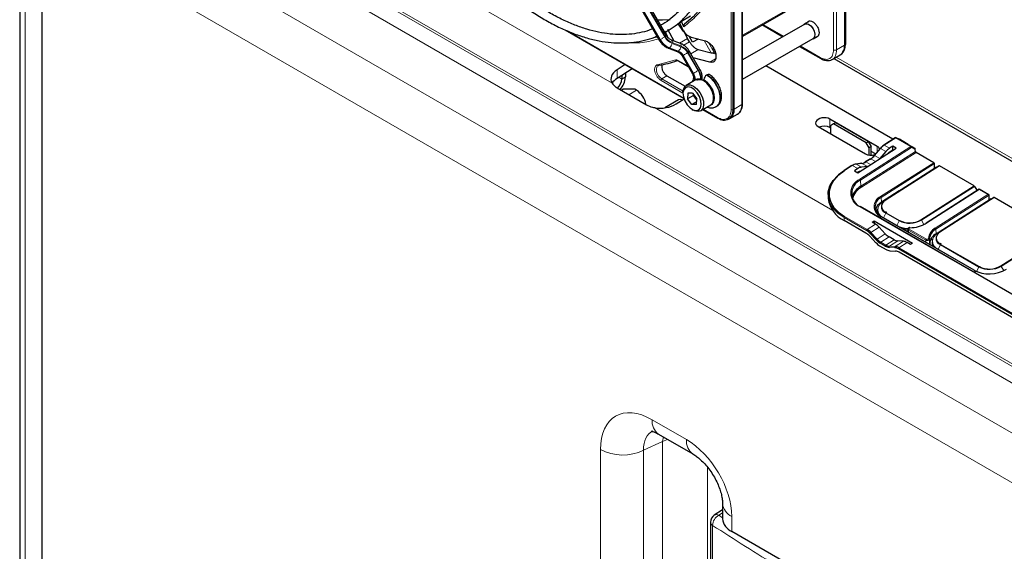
# Paper-space layout 'Blatt2' of a CAD drawing. Header units: millimetres. Extents: x 5 to 418, y 2 to 292.
# Tile 48 of 100: x 86 to 126, y 190 to 211. Entities that reach past the tile are written whole.
import ezdxf

# ---------------------------------------------------------------- set-up
doc = ezdxf.new("R2010")
doc.units = ezdxf.units.MM

psp = doc.layouts.new('Blatt2')

# ---------------------------------------------------------------- linework, layer by layer
at = {"color": 7, "linetype": 'Continuous', "lineweight": 25}
for p, q in [((119.315, 225.437), (119.315, 210.453)), ((119.366, 210.499), (119.366, 225.483)), ((114.917, 207.914), (114.917, 222.898)), ((107.935, 217.581), (111.931, 210.659)), ((112.231, 210.832), (108.235, 217.754)), ((86.434, 216.312), (86.434, 153.274)), ((87.329, 152.184), (87.329, 215.339)), ((115.254, 208.129), (115.254, 214.407)), ((118.629, 212.75), (115.254, 210.802)), ((113.18, 211.616), (112.822, 211.409)), ((112.674, 211.313), (112.757, 211.358)), ((112.674, 211.313), (112.894, 210.992)), ((112.741, 211.351), (112.828, 211.156)), ((112.918, 211.194), (112.822, 211.409)), ((117.733, 211.299), (115.254, 209.869)), ((116.056, 211.264), (116.864, 210.798)), ((117.882, 211.395), (117.729, 211.307)), ((108.163, 211.074), (112.915, 208.33)), ((112.151, 211.028), (112.247, 210.819)), ((112.526, 210.621), (112.275, 211.083)), ((112.91, 211.002), (113.065, 210.727)), ((113.262, 210.575), (113.122, 210.817)), ((112.776, 210.526), (112.426, 210.659)), ((113.143, 210.592), (113.065, 210.727)), ((113.208, 210.778), (113.771, 210.628)), ((113.486, 210.704), (113.262, 210.575)), ((115.254, 209.099), (118.066, 210.722)), ((118.07, 210.715), (118.223, 210.803)), ((112.298, 210.339), (112.648, 210.206)), ((112.843, 210.033), (113.257, 209.316)), ((113.557, 209.49), (113.143, 210.206)), ((113.484, 210.289), (113.997, 210.152)), ((114.053, 210.3), (114.099, 210.327)), ((114.053, 210.3), (114.099, 210.326)), ((114.099, 210.326), (114.053, 210.3)), ((114.099, 210.326), (114.053, 210.3)), ((114.053, 210.3), (114.125, 210.171)), ((114.121, 210.168), (114.125, 210.171)), ((114.125, 210.171), (114.168, 210.159)), ((117.531, 210.413), (118.37, 209.928)), ((118.828, 209.891), (119.142, 210.072)), ((119.167, 210.088), (119.207, 210.118)), ((110.572, 209.683), (110.251, 209.478)), ((112.695, 209.832), (113.09, 209.604)), ((113.945, 209.778), (113.289, 209.954)), ((121.25, 206.708), (116.181, 209.634)), ((118.894, 209.929), (127.228, 205.118)), ((110.852, 209.521), (110.251, 209.137)), ((110.439, 209.258), (110.439, 209.111)), ((110.581, 209.348), (110.581, 209.193)), ((112.241, 209.243), (112.962, 208.827)), ((113.845, 209.283), (113.822, 209.269)), ((113.4, 209.087), (113, 208.856)), ((113.716, 209.058), (113.716, 209.085)), ((110.251, 208.759), (111.429, 208.079)), ((110.418, 208.663), (110.487, 208.703)), ((110.958, 208.703), (110.487, 208.703)), ((111.029, 208.662), (110.958, 208.703)), ((112.879, 208.589), (112.879, 208.534)), ((113.073, 208.55), (113.062, 208.321)), ((113.298, 208.457), (113.062, 208.321)), ((113.255, 208.553), (113.073, 208.55)), ((113.255, 208.553), (113.426, 208.325)), ((113.298, 208.457), (113.3, 208.493)), ((113.323, 208.463), (113.298, 208.457)), ((113.424, 208.29), (113.298, 208.457)), ((112.704, 208.278), (112.156, 207.962)), ((112.608, 208.117), (112.92, 208.316)), ((113.234, 208.094), (113.062, 208.321)), ((113.42, 208.202), (113.234, 208.094)), ((113.416, 208.096), (113.234, 208.094)), ((113.416, 208.096), (113.426, 208.325)), ((113.583, 207.845), (113.984, 208.077)), ((113.244, 207.901), (113.291, 207.874)), ((113.669, 207.895), (114.262, 207.553)), ((114.197, 208.007), (114.22, 208.021)), ((114.744, 207.533), (115.057, 207.714)), ((114.672, 207.499), (114.717, 207.519)), ((120.622, 206.426), (118.736, 207.515)), ((118.883, 207.319), (118.766, 207.251)), ((118.972, 207.37), (118.883, 207.319)), ((120.18, 206.571), (118.883, 207.319)), ((120.268, 206.622), (118.972, 207.37)), ((118.265, 207.214), (120.15, 206.126)), ((118.766, 207.158), (118.736, 207.175)), ((118.766, 207.251), (118.766, 206.925)), ((120.18, 206.571), (120.268, 206.622)), ((120.298, 206.366), (120.18, 206.571)), ((120.268, 206.622), (120.386, 206.417)), ((121.343, 206.768), (120.881, 206.473)), ((121.504, 206.71), (121.375, 206.77)), ((121.859, 206.505), (121.506, 206.709)), ((121.859, 206.505), (122.117, 206.357)), ((119.854, 205.376), (121.379, 206.349)), ((120.386, 206.417), (120.298, 206.366)), ((120.298, 206.078), (120.298, 206.366)), ((120.386, 206.073), (120.386, 206.417)), ((120.553, 206.126), (120.386, 206.222)), ((120.735, 206.343), (120.504, 206.068)), ((120.964, 206.215), (120.731, 205.942)), ((121.24, 206.43), (121.112, 206.348)), ((121.145, 206.222), (121.247, 206.287)), ((121.379, 206.349), (121.24, 206.43)), ((121.247, 206.287), (121.24, 206.43)), ((121.247, 206.287), (121.265, 206.276)), ((122.147, 206.223), (122.142, 206.306)), ((122.877, 205.776), (122.172, 206.183)), ((120.01, 205.75), (119.768, 205.723)), ((120.143, 205.788), (120.151, 205.792)), ((120.355, 205.933), (120.157, 205.807)), ((122.913, 205.549), (122.902, 205.737)), ((119.612, 205.664), (119.305, 205.468)), ((119.844, 205.539), (119.715, 205.457)), ((119.715, 205.457), (119.854, 205.376)), ((120.234, 205.625), (119.994, 205.597)), ((122.987, 205.592), (120.869, 204.241)), ((122.525, 205.302), (122.678, 205.399)), ((122.678, 205.399), (122.913, 205.549)), ((122.679, 205.396), (122.678, 205.399)), ((122.987, 205.592), (122.988, 205.592)), ((122.988, 205.592), (123.085, 205.648)), ((124.484, 204.848), (123.102, 205.647)), ((121.854, 204.874), (122.525, 205.302)), ((121.96, 204.937), (121.956, 204.939)), ((122.433, 205.243), (122.437, 205.241)), ((122.526, 205.298), (122.525, 205.302)), ((121.501, 204.649), (120.795, 204.198)), ((121.501, 204.649), (121.701, 204.776)), ((121.501, 204.644), (121.501, 204.649)), ((121.61, 204.718), (121.613, 204.716)), ((121.701, 204.776), (121.854, 204.874)), ((121.701, 204.776), (121.703, 204.773)), ((121.854, 204.874), (121.855, 204.87)), ((124.686, 204.716), (122.574, 203.369)), ((124.501, 204.831), (124.605, 204.664)), ((125.069, 204.495), (124.686, 204.716)), ((118.667, 204.468), (118.673, 204.349)), ((125.167, 204.333), (123.049, 202.982)), ((124.705, 204.043), (124.858, 204.141)), ((124.858, 204.141), (125.093, 204.291)), ((124.86, 204.137), (124.858, 204.141)), ((125.093, 204.291), (125.082, 204.478)), ((125.167, 204.333), (125.168, 204.334)), ((125.168, 204.334), (125.265, 204.39)), ((127.228, 203.264), (125.282, 204.388)), ((128.906, 198.854), (119.95, 204.025)), ((120.635, 203.878), (120.637, 203.807)), ((120.637, 203.807), (120.651, 203.723)), ((121.002, 203.78), (120.952, 203.814)), ((124.034, 203.615), (124.705, 204.043)), ((124.614, 203.985), (124.617, 203.983)), ((124.707, 204.039), (124.705, 204.043)), ((120.175, 202.973), (119.307, 203.474)), ((120.424, 203.403), (120.504, 203.454)), ((120.553, 203.328), (120.424, 203.403)), ((120.504, 203.454), (122.032, 202.572)), ((120.504, 203.454), (120.507, 203.355)), ((124.489, 201.494), (120.777, 203.637)), ((122.529, 203.331), (122.568, 203.355)), ((122.975, 202.94), (123.881, 203.518)), ((123.881, 203.518), (124.034, 203.615)), ((123.881, 203.513), (123.881, 203.518)), ((123.881, 203.518), (123.883, 203.514)), ((124.034, 203.615), (124.036, 203.612)), ((124.141, 203.678), (124.137, 203.681)), ((120.944, 202.942), (120.703, 203.205)), ((121.843, 203.127), (121.842, 203.022)), ((120.327, 202.849), (120.569, 202.588)), ((121.293, 202.704), (121.095, 202.819)), ((121.674, 202.644), (121.441, 202.655)), ((121.951, 202.521), (121.823, 202.595)), ((122.032, 202.572), (121.951, 202.521)), ((122.738, 202.671), (122.834, 202.732)), ((122.815, 202.619), (122.817, 202.549)), ((120.72, 202.465), (120.976, 202.317)), ((121.124, 202.268), (121.355, 202.256)), ((126.068, 199.571), (121.503, 202.207)), ((123.182, 202.522), (123.132, 202.555)), ((124.496, 201.481), (124.566, 201.445)), ((111.907, 194.957), (113.276, 194.166)), ((114.457, 192.19), (114.457, 191.588)), ((114.457, 191.942), (114.127, 191.731)), ((113.974, 191.45), (113.974, 189.835)), ((126.067, 184.586), (114.823, 191.077))]:
    psp.add_line(p, q, dxfattribs=at)
at = {"color": 7, "linetype": 'Continuous', "lineweight": 18}
for p, q in [((119.354, 225.464), (119.354, 210.48)), ((114.802, 207.893), (114.802, 222.877)), ((114.87, 207.892), (114.87, 222.875)), ((88.925, 221.146), (110.052, 208.949)), ((143.705, 187.535), (88.087, 219.643)), ((89.349, 218.816), (142.442, 188.166)), ((142.163, 187.665), (89.07, 218.315)), ((111.955, 210.673), (107.959, 217.595)), ((107.975, 217.605), (111.972, 210.682)), ((112.153, 210.787), (108.156, 217.709)), ((108.18, 217.723), (112.177, 210.8)), ((118.883, 210.272), (118.883, 217.189)), ((119.001, 210.272), (119.001, 217.188)), ((88.241, 216.799), (139.711, 187.087)), ((86.656, 215.901), (86.656, 152.863)), ((138.948, 185.541), (87.329, 215.34)), ((115.23, 214.369), (115.23, 208.095)), ((115.254, 210.858), (118.725, 212.861)), ((115.254, 210.802), (118.724, 212.805)), ((116.08, 211.278), (116.888, 210.812)), ((108.269, 211.029), (112.908, 208.351)), ((112.247, 210.819), (112.218, 210.811)), ((111.972, 210.682), (111.955, 210.673)), ((112.793, 210.399), (112.443, 210.532)), ((112.448, 210.562), (112.798, 210.429)), ((113.065, 210.727), (112.739, 210.54)), ((112.908, 210.453), (113.143, 210.592)), ((113.997, 210.152), (113.721, 210.641)), ((113.898, 210.564), (114.121, 210.168)), ((117.555, 210.427), (118.353, 209.966)), ((119.001, 210.272), (119.315, 210.453)), ((119.315, 210.453), (119.354, 210.48)), ((112.329, 210.344), (112.346, 210.354)), ((112.68, 210.211), (112.329, 210.344)), ((112.346, 210.354), (112.696, 210.221)), ((112.696, 210.221), (112.68, 210.211)), ((112.867, 210.047), (112.883, 210.057)), ((113.28, 209.33), (112.867, 210.047)), ((112.883, 210.057), (113.297, 209.34)), ((113.478, 209.444), (113.064, 210.161)), ((113.088, 210.175), (113.502, 209.458)), ((113.484, 210.289), (113.194, 210.117)), ((113.997, 210.152), (114.183, 210.102)), ((111.867, 209.682), (112.589, 209.871)), ((112.685, 209.855), (113.076, 209.63)), ((114.176, 209.917), (113.945, 209.778)), ((118.992, 209.985), (127.228, 205.231)), ((110.251, 209.137), (110.251, 209.478)), ((112.241, 209.243), (112.039, 209.114)), ((113.502, 209.458), (113.478, 209.444)), ((110.439, 209.111), (110.319, 209.181)), ((110.439, 209.111), (110.581, 209.193)), ((112.879, 208.55), (112.005, 209.054)), ((112.88, 208.628), (112.039, 209.114)), ((110.724, 208.486), (111.029, 208.662)), ((114.917, 207.914), (115.23, 208.095)), ((111.748, 207.97), (118.848, 203.871)), ((113.684, 207.904), (114.252, 207.576)), ((114.87, 207.892), (114.917, 207.914)), ((118.736, 207.175), (118.736, 207.515)), ((121.36, 206.766), (120.897, 206.471)), ((121.968, 206.415), (121.36, 206.766)), ((121.377, 206.769), (121.375, 206.77)), ((121.377, 206.769), (121.985, 206.418)), ((121.506, 206.709), (121.377, 206.769)), ((119.93, 205.115), (121.968, 206.415)), ((121.993, 206.375), (119.955, 205.075)), ((119.97, 204.834), (122.147, 206.223)), ((122.172, 206.183), (119.995, 204.794)), ((120.75, 206.339), (120.519, 206.064)), ((120.622, 206.207), (120.622, 206.426)), ((120.964, 206.215), (120.75, 206.339)), ((121.112, 206.348), (120.897, 206.471)), ((121.985, 206.418), (122.117, 206.357)), ((122.142, 206.306), (121.993, 206.375)), ((120.023, 205.747), (119.78, 205.72)), ((119.994, 205.597), (119.78, 205.72)), ((120.234, 205.625), (120.023, 205.747)), ((120.371, 205.931), (120.173, 205.805)), ((120.359, 205.698), (120.173, 205.805)), ((120.557, 205.824), (120.371, 205.931)), ((120.731, 205.942), (120.519, 206.064)), ((120.758, 204.425), (122.877, 205.776)), ((122.902, 205.737), (120.783, 204.386)), ((119.629, 205.662), (119.322, 205.466)), ((119.844, 205.539), (119.629, 205.662)), ((122.988, 205.592), (120.869, 204.241)), ((120.967, 204.297), (123.085, 205.648)), ((123.102, 205.647), (120.983, 204.295)), ((119.97, 204.834), (119.955, 205.075)), ((122.441, 205.248), (122.445, 205.246)), ((121.617, 204.723), (121.621, 204.721)), ((122.366, 203.497), (124.484, 204.848)), ((124.501, 204.831), (122.383, 203.48)), ((124.686, 204.703), (122.591, 203.367)), ((125.033, 204.503), (124.686, 204.703)), ((120.795, 204.198), (120.783, 204.386)), ((120.795, 204.178), (120.795, 204.198)), ((120.869, 204.241), (120.967, 204.297)), ((120.869, 204.241), (120.869, 204.241)), ((122.939, 203.167), (125.033, 204.503)), ((125.082, 204.478), (122.963, 203.127)), ((125.168, 204.334), (123.049, 202.982)), ((123.147, 203.039), (125.265, 204.39)), ((125.282, 204.388), (123.163, 203.037)), ((128.888, 198.852), (119.932, 204.022)), ((120.872, 203.582), (120.967, 203.759)), ((121.498, 203.453), (120.967, 203.759)), ((120.984, 203.778), (121.514, 203.472)), ((124.621, 203.99), (124.625, 203.988)), ((119.307, 203.474), (119.301, 203.593)), ((120.199, 203.075), (119.301, 203.593)), ((119.324, 203.635), (120.221, 203.117)), ((124.472, 201.492), (120.759, 203.635)), ((121.402, 203.276), (121.498, 203.453)), ((122.488, 203.31), (122.383, 203.48)), ((120.553, 203.328), (120.221, 203.117)), ((120.582, 202.699), (120.34, 202.96)), ((120.703, 203.205), (120.372, 202.993)), ((120.372, 202.993), (120.615, 202.732)), ((122.562, 202.69), (121.869, 203.09)), ((121.869, 203.09), (121.869, 203.007)), ((121.892, 203.131), (122.584, 202.731)), ((122.975, 202.94), (122.963, 203.127)), ((123.049, 202.982), (123.147, 203.039)), ((123.049, 202.982), (123.049, 202.982)), ((120.944, 202.942), (120.615, 202.732)), ((120.942, 202.453), (120.744, 202.567)), ((121.095, 202.819), (120.766, 202.609)), ((120.766, 202.609), (120.964, 202.495)), ((121.293, 202.704), (120.964, 202.495)), ((121.441, 202.655), (121.112, 202.445)), ((121.674, 202.644), (121.343, 202.433)), ((121.823, 202.595), (121.491, 202.384)), ((122.568, 202.603), (122.562, 202.69)), ((122.743, 202.684), (122.84, 202.746)), ((125.548, 201.66), (127.228, 202.732)), ((127.228, 202.704), (125.565, 201.643)), ((121.331, 202.388), (121.099, 202.401)), ((121.112, 202.445), (121.343, 202.433)), ((126.091, 199.674), (121.469, 202.342)), ((121.491, 202.384), (126.113, 199.715)), ((123.052, 202.324), (123.148, 202.501)), ((124.68, 201.616), (123.148, 202.501)), ((123.164, 202.519), (124.696, 201.635)), ((124.583, 201.437), (124.68, 201.616)), ((125.67, 201.473), (125.565, 201.643)), ((111.648, 195.529), (113.017, 194.739)), ((112.066, 194.663), (112.1, 194.846)), ((109.589, 153.61), (109.589, 194.34)), ((112.066, 194.663), (111.309, 194.314)), ((112.066, 154.021), (112.066, 194.663)), ((111.309, 194.314), (111.309, 153.584)), ((113.851, 193.649), (113.851, 153.955)), ((114.457, 191.818), (114.307, 191.722)), ((114.307, 191.722), (114.457, 191.626)), ((114.823, 191.68), (114.823, 191.077)), ((114.059, 191.322), (114.059, 189.707))]:
    psp.add_line(p, q, dxfattribs=at)
at = {"color": 7, "linetype": 'Continuous', "lineweight": 25, "flags": 128}
for points in [[(114.648, 215.536), (114.626, 214.915), (114.56, 214.324), (114.45, 213.766), (114.298, 213.245), (114.104, 212.765), (113.869, 212.327), (113.595, 211.936), (113.284, 211.594), (112.937, 211.302)], [(112.365, 211.471), (112.062, 211.452), (111.874, 211.452)], [(117.695, 211.278), (117.716, 211.298), (117.79, 211.323)], [(117.733, 211.299), (117.792, 211.315), (117.881, 211.293), (117.972, 211.228), (118.052, 211.129), (118.109, 211.013), (118.134, 210.897), (118.124, 210.797), (118.079, 210.73), (118.066, 210.722)], [(117.79, 211.323), (117.88, 211.3), (117.974, 211.233), (118.056, 211.132), (118.115, 211.013), (118.14, 210.894), (118.129, 210.792), (118.083, 210.723), (118.029, 210.7)], [(111.858, 210.787), (111.843, 210.783), (111.801, 210.772)], [(112.879, 208.589), (112.894, 208.708), (112.952, 208.817), (113.046, 208.875), (113.167, 208.876), (113.301, 208.821), (113.435, 208.714), (113.553, 208.568), (113.642, 208.399), (113.694, 208.224), (113.702, 208.063), (113.665, 207.933), (113.588, 207.848), (113.479, 207.818), (113.479, 207.818)], [(113.984, 208.077), (113.989, 208.08), (114.066, 208.164), (114.102, 208.294), (114.094, 208.455), (114.043, 208.63), (113.953, 208.8), (113.835, 208.946), (113.702, 209.052), (113.568, 209.108), (113.447, 209.106), (113.4, 209.087)], [(113.434, 209.068), (113.484, 209.09), (113.598, 209.091), (113.725, 209.039), (113.851, 208.939), (113.962, 208.801), (114.046, 208.641), (114.095, 208.476), (114.104, 208.358)], [(113.41, 207.852), (113.512, 207.881), (113.581, 207.964), (113.609, 208.091), (113.594, 208.245), (113.536, 208.409), (113.443, 208.562), (113.326, 208.687), (113.2, 208.768), (113.078, 208.795), (112.977, 208.765), (112.908, 208.682), (112.879, 208.556), (112.895, 208.401), (112.953, 208.238), (113.045, 208.084), (113.162, 207.96), (113.289, 207.879), (113.41, 207.852)], [(112.854, 208.274), (112.784, 208.294), (112.704, 208.278)], [(112.854, 208.274), (112.784, 208.294), (112.704, 208.278)], [(113.479, 207.818), (113.349, 207.845), (113.291, 207.874)], [(120.506, 206.06), (120.505, 206.063), (120.504, 206.066), (120.504, 206.067), (120.504, 206.068)], [(119.301, 203.593), (119.059, 203.762), (118.87, 203.955), (118.74, 204.166), (118.675, 204.39), (118.674, 204.619), (118.74, 204.847), (118.868, 205.066), (119.057, 205.271), (119.299, 205.453)], [(119.322, 205.466), (119.083, 205.286), (118.897, 205.085), (118.771, 204.869), (118.706, 204.645), (118.707, 204.419), (118.771, 204.199), (118.899, 203.99), (119.085, 203.801), (119.324, 203.635)], [(120.848, 204.193), (120.889, 204.237), (120.967, 204.297)], [(120.638, 203.928), (120.607, 203.887), (120.569, 203.816)], [(121.771, 203.063), (121.797, 203.06), (121.84, 203.057)], [(123.028, 202.934), (123.069, 202.979), (123.147, 203.039)], [(122.817, 202.549), (122.832, 202.463), (122.838, 202.448)]]:
    psp.add_lwpolyline(points, dxfattribs=at)
at = {"color": 7, "linetype": 'Continuous', "lineweight": 18, "flags": 128}
for points in [[(112.231, 210.832), (112.23, 210.831), (112.223, 210.827), (112.211, 210.821), (112.196, 210.812), (112.177, 210.8)], [(111.955, 210.673), (111.943, 210.665), (111.935, 210.661), (111.931, 210.659), (111.931, 210.659)], [(112.153, 210.787), (112.131, 210.774), (112.107, 210.76), (112.081, 210.746), (112.056, 210.731), (112.032, 210.717), (112.009, 210.704), (111.989, 210.692), (111.972, 210.682)], [(112.426, 210.659), (112.433, 210.655), (112.441, 210.645), (112.447, 210.63), (112.45, 210.611), (112.45, 210.588), (112.448, 210.562)], [(112.776, 210.526), (112.783, 210.522), (112.792, 210.512), (112.798, 210.497), (112.801, 210.478), (112.801, 210.455), (112.798, 210.429)], [(112.867, 210.047), (112.854, 210.04), (112.846, 210.035), (112.843, 210.033), (112.843, 210.033)], [(113.064, 210.161), (113.042, 210.148), (113.018, 210.134), (112.993, 210.12), (112.967, 210.105), (112.943, 210.091), (112.92, 210.078), (112.9, 210.066), (112.883, 210.057)], [(113.143, 210.206), (113.141, 210.205), (113.134, 210.201), (113.123, 210.195), (113.107, 210.186), (113.088, 210.175)], [(112.039, 209.114), (111.969, 209.168), (111.906, 209.242), (111.856, 209.33), (111.826, 209.422), (111.817, 209.508), (111.831, 209.581), (111.866, 209.632), (111.885, 209.644)], [(113.28, 209.33), (113.268, 209.323), (113.26, 209.318), (113.257, 209.316), (113.257, 209.316)], [(113.478, 209.444), (113.456, 209.432), (113.432, 209.418), (113.407, 209.403), (113.381, 209.388), (113.357, 209.374), (113.334, 209.361), (113.314, 209.349), (113.297, 209.34)], [(113.557, 209.49), (113.555, 209.489), (113.548, 209.485), (113.537, 209.478), (113.521, 209.469), (113.502, 209.458)], [(114.196, 208.007), (114.225, 208.026), (114.305, 208.126), (114.347, 208.269), (114.346, 208.444), (114.303, 208.635), (114.222, 208.828), (114.108, 209.007), (113.971, 209.158), (113.822, 209.269)], [(113.845, 209.283), (113.994, 209.172), (114.131, 209.021), (114.245, 208.842), (114.327, 208.649), (114.37, 208.457), (114.371, 208.283), (114.329, 208.14), (114.248, 208.04), (114.22, 208.021)], [(113.716, 209.085), (113.849, 208.983), (113.969, 208.842), (114.063, 208.675), (114.122, 208.501), (114.14, 208.335), (114.114, 208.197), (114.048, 208.099), (113.948, 208.051), (113.937, 208.05)], [(120.735, 206.343), (120.736, 206.343), (120.739, 206.344), (120.742, 206.343), (120.745, 206.341), (120.75, 206.339)], [(120.504, 206.068), (120.506, 206.068), (120.508, 206.068), (120.511, 206.068), (120.515, 206.066), (120.519, 206.064)], [(120.869, 204.241), (120.773, 204.167), (120.702, 204.084), (120.658, 203.995), (120.644, 203.903), (120.659, 203.812), (120.703, 203.725), (120.774, 203.646), (120.806, 203.62)], [(123.049, 202.982), (122.954, 202.909), (122.882, 202.825), (122.839, 202.736), (122.824, 202.644), (122.839, 202.553), (122.883, 202.467), (122.954, 202.388), (122.986, 202.362)], [(112.267, 194.749), (112.266, 194.748), (112.066, 194.663)]]:
    psp.add_lwpolyline(points, dxfattribs=at)
at = {"color": 7, "linetype": 'Continuous', "lineweight": 25}
for centre, radius, start, end in [((110.917, 213.982), 3.202, 304.724, 306.5029), ((118.918, 210.403), 0.4, 304.0564, 7.2558), ((118.927, 210.442), 0.429, 310.8243, 5.1593), ((119.343, 210.501), 0.0233, 299.6454, 355.8931), ((111.305, 213.484), 3.877, 279.1105, 290.2144), ((113.946, 209.075), 0.231, 122.6055, 177.3945), ((113.889, 209.221), 0.0755, 65.7075, 125.6163), ((109.916, 209.139), 0.524, 312.1085, 356.979), ((109.759, 209.231), 0.823, 318.5788, 357.3108), ((110.574, 207.961), 0.835, 9.3474, 57.065), ((114.834, 208.045), 0.4, 304.0564, 7.2558), ((115.213, 208.134), 0.0419, 294.3747, 354.3052), ((114.513, 207.834), 0.362, 230.7967, 9.214), ((114.519, 207.867), 0.401, 299.7173, 6.7628), ((114.272, 207.574), 0.0233, 244.1059, 300.3461), ((121.361, 206.74), 0.0333, 65.1811, 122.53), ((121.212, 205.944), 0.615, 123.2627, 140.5553), ((121.259, 205.92), 0.659, 123.2627, 140.5553), ((120.89, 206.461), 0.0155, 128.5677, 188.8773), ((122.201, 206.229), 0.0539, 186.3421, 237.7135), ((119.83, 205.364), 0.36, 98.0426, 123.9756), ((119.77, 205.703), 0.0203, 58.9767, 95.7899), ((119.972, 206.104), 0.36, 278.0426, 303.9756), ((120.166, 205.795), 0.0155, 128.5677, 188.8773), ((119.964, 206.506), 0.703, 303.2627, 320.5553), ((120.01, 206.483), 0.659, 303.2627, 320.5553), ((122.848, 205.731), 0.0539, 6.3421, 57.7135), ((119.315, 205.456), 0.0155, 128.5677, 188.8773), ((123.092, 205.633), 0.0166, 53.8189, 113.1032), ((120.184, 204.544), 0.579, 113.3057, 246.8237), ((120.309, 204.207), 0.713, 118.3783, 165.6901), ((124.457, 204.805), 0.0513, 30.705, 58.1427), ((119.758, 204.468), 1.091, 186.2661, 245.6191), ((120.947, 204.005), 0.415, 113.3057, 246.8237), ((121.039, 203.747), 0.513, 118.4714, 164.6503), ((125.272, 204.375), 0.0166, 53.8189, 113.1032), ((120.974, 203.896), 0.34, 183.1764, 225.6546), ((121.917, 204.262), 0.887, 242.9955, 300.4232), ((121.923, 204.491), 1.307, 270.2008, 300.7233), ((122.583, 203.357), 0.0152, 128.2019, 187.8532), ((119.835, 202.402), 0.665, 42.3194, 59.199), ((119.881, 202.542), 0.621, 42.3194, 59.199), ((119.88, 202.546), 0.665, 42.3194, 59.199), ((121.899, 204.283), 1.156, 254.3558, 267.3028), ((121.951, 203.186), 0.0233, 167.3698, 184.297), ((123.169, 202.722), 0.5, 117.4057, 176.2086), ((123.185, 202.699), 0.482, 117.4057, 176.2086), ((121.061, 203.036), 0.665, 222.3194, 239.199), ((121.107, 203.177), 0.709, 222.3194, 239.199), ((121.106, 203.18), 0.665, 222.3194, 239.199), ((123.193, 202.516), 0.477, 117.2713, 177.1184), ((123.149, 202.636), 0.335, 182.9954, 222.6053), ((121.132, 202.761), 0.362, 238.3709, 264.8776), ((121.142, 202.784), 0.339, 238.3709, 264.8776), ((121.154, 202.606), 0.339, 238.3709, 264.8776), ((121.302, 202.072), 0.317, 58.3709, 84.8776), ((121.313, 202.095), 0.339, 58.3709, 84.8776), ((121.325, 201.918), 0.339, 58.3709, 84.8776), ((125.087, 202.699), 1.355, 242.9955, 300.4232), ((124.481, 201.481), 0.0157, 358.389, 55.7595), ((125.099, 202.425), 0.887, 242.9955, 300.4232), ((114.307, 191.45), 0.333, 122.6657, 180), ((115.073, 191.643), 0.619, 185.1618, 246.1583)]:
    psp.add_arc(centre, radius, start, end, dxfattribs=at)
at = {"color": 7, "linetype": 'Continuous', "lineweight": 18}
for centre, radius, start, end in [((112.608, 211.039), 0.748, 209.265, 248.105), ((112.625, 211.048), 0.748, 209.265, 248.105), ((112.659, 211.07), 0.58, 209.265, 248.105), ((112.65, 211.066), 0.543, 209.265, 248.105), ((112.169, 210.565), 0.276, 309.8792, 353.0863), ((112.582, 209.891), 0.58, 29.265, 68.105), ((112.308, 210.373), 0.0351, 252.5632, 306.0382), ((112.659, 210.24), 0.0351, 252.5043, 306.0437), ((112.54, 209.864), 0.374, 29.265, 68.105), ((112.519, 210.432), 0.276, 309.8792, 353.0863), ((112.557, 209.874), 0.374, 29.265, 68.105), ((112.591, 209.896), 0.543, 29.265, 68.105), ((112.933, 209.111), 0.411, 351.7442, 32.2854), ((112.89, 209.088), 0.479, 357.6936, 31.7563), ((112.87, 209.073), 0.713, 2.5052, 31.37), ((112.909, 209.093), 0.696, 359.7235, 31.5886), ((113.399, 209.101), 0.11, 157.4944, 216.7846), ((113.357, 208.4), 0.75, 343.1142, 61.3945), ((114.838, 207.962), 0.0777, 242.8052, 294.3071), ((114.277, 207.573), 0.0249, 174.0146, 234.6732), ((121.35, 206.753), 0.016, 52.7758, 116.0345), ((121.371, 206.752), 0.0181, 71.1671, 127.9468), ((120.888, 206.459), 0.016, 52.7758, 116.0345), ((121.98, 206.401), 0.0181, 71.1671, 127.9468), ((121.94, 206.369), 0.0539, 6.3421, 57.7135), ((121.967, 206.392), 0.0317, 327.4106, 53.332), ((120.012, 205.73), 0.0203, 58.9767, 95.7899), ((120.164, 205.792), 0.016, 52.7758, 116.0345), ((120.362, 205.919), 0.016, 52.7758, 116.0345), ((119.312, 205.454), 0.016, 52.7758, 116.0345), ((119.619, 205.65), 0.016, 52.7758, 116.0345), ((120.166, 204.569), 0.595, 113.3057, 246.8237), ((119.902, 205.069), 0.0539, 6.3421, 57.7135), ((120.313, 204.197), 0.677, 118.0129, 169.8654), ((120.024, 204.84), 0.0539, 186.3421, 237.7135), ((120.929, 204.03), 0.43, 113.3057, 246.8237), ((120.73, 204.38), 0.0539, 6.3421, 57.7135), ((121.066, 204.02), 0.278, 141.5144, 249.2648), ((121.095, 204.037), 0.282, 113.3057, 246.8237), ((120.973, 204.282), 0.0166, 53.8189, 113.1032), ((119.943, 204.009), 0.0173, 66.2305, 129.0417), ((121.012, 203.737), 0.0499, 124.2195, 152.669), ((119.353, 203.592), 0.0511, 124.2872, 179.1791), ((120.77, 203.621), 0.0173, 66.2305, 129.0417), ((121.916, 204.275), 0.922, 242.9955, 300.4232), ((121.542, 203.43), 0.0499, 124.2195, 152.669), ((122.339, 203.454), 0.0513, 30.705, 58.1427), ((122.581, 203.355), 0.016, 52.8504, 115.9599), ((120.25, 203.075), 0.0511, 124.2872, 179.1791), ((120.425, 202.909), 0.0999, 122.3324, 149.186), ((121.888, 204.215), 1.064, 247.0371, 268.297), ((121.92, 203.089), 0.0513, 124.3512, 178.5369), ((122.91, 203.121), 0.0539, 6.3421, 57.7135), ((123.275, 202.778), 0.282, 113.3057, 246.8237), ((123.154, 203.023), 0.0166, 53.8189, 113.1032), ((120.668, 202.648), 0.0999, 122.3324, 149.186), ((120.795, 202.567), 0.0511, 124.2872, 179.1791), ((122.613, 202.689), 0.0513, 124.3512, 178.5369), ((122.674, 202.725), 0.031, 11.0787, 97.6755), ((123.246, 202.761), 0.278, 141.5144, 249.2648), ((120.993, 202.452), 0.0511, 124.2872, 179.1791), ((121.135, 202.415), 0.0384, 127.2724, 201.6137), ((121.366, 202.402), 0.0384, 127.2724, 201.6137), ((121.52, 202.341), 0.0511, 124.2872, 179.1791), ((123.192, 202.478), 0.0499, 124.2195, 152.669), ((124.482, 201.478), 0.0173, 66.2305, 129.0417), ((125.098, 202.438), 0.922, 242.9955, 300.4232), ((124.724, 201.593), 0.0499, 124.2195, 152.669), ((125.521, 201.617), 0.0513, 30.705, 58.1427), ((112.265, 195.463), 0.62, 173.888, 234.7998), ((113.634, 194.673), 0.62, 173.8923, 234.7524), ((110.475, 196.06), 1.935, 242.7384, 295.5295), ((115.088, 192.258), 0.636, 186.4104, 245.3), ((114.546, 191.296), 0.489, 119.3062, 176.9738), ((114.21, 191.574), 0.177, 56.78, 117.8539), ((114.134, 191.463), 0.16, 184.8044, 242.0683), ((193.708, 314.403), 146.605, 237.0921, 238.30656)]:
    psp.add_arc(centre, radius, start, end, dxfattribs=at)
at = {"color": 7, "linetype": 'Continuous', "lineweight": 25}
for centre, major_axis, ratio, start_param, end_param in [((110.84, 209.137), (0.833, 0.04), 0.606667, 2.32713, 3.443479), ((110.84, 208.797), (0.833, 0.04), 0.606667, 2.32713, 2.779965), ((112.019, 208.457), (0.833, 0.04), 0.606667, 4.352373, 5.468722), ((118.5, 207.364), (0.333, 0.016), 0.606667, 0.756333, 3.897926), ((118.5, 207.024), (0.333, 0.016), 0.606667, 0.756333, 2.138069), ((120.386, 206.276), (0.333, 0.016), 0.606667, 3.897926, 5.128242), ((120.386, 206.276), (0.333, 0.016), 0.606667, 0.132611, 0.756333), ((121.124, 205.954), (0.256, 0.429), 0.566715, 0.845639, 1.281971), ((121.157, 205.828), (0.256, 0.429), 0.566715, 0.845639, 1.177791), ((122.119, 206.319), (-0.0133, 0.0394), 0.495325, 4.211357, 5.769813), ((120.315, 205.701), (0.25, 0.012), 0.606667, 2.056758, 2.628942), ((119.832, 204.983), (0.256, 0.429), 0.566715, 0.513487, 0.845639), ((119.856, 205.145), (0.256, 0.429), 0.566715, 0.409307, 0.845639), ((124.687, 204.677), (-0.0009, 0.039), 0.022658, 0.013756, 0.823921), ((125.035, 204.476), (0.0471, 0.001), 0.562077, 0.031209, 1.584552), ((125.058, 204.463), (0.0162, 0.0291), 0.58789, 5.541497, 5.558951), ((120.565, 202.927), (-0.263, 0.425), 0.556886, 5.044823, 5.481156), ((121.082, 203.22), (-0.263, 0.425), 0.556886, 1.903231, 2.339563), ((121.281, 203.105), (-0.263, 0.425), 0.556886, 2.339563, 2.775895), ((121.835, 202.194), (-0.263, 0.425), 0.556886, 5.481156, 5.917488)]:
    psp.add_ellipse(centre, major_axis=major_axis, ratio=ratio, start_param=start_param, end_param=end_param, dxfattribs=at)
at = {"color": 7, "linetype": 'Continuous', "lineweight": 18}
for centre, major_axis, ratio, start_param, end_param in [((111.654, 193.141), (-1.462, 2.533), 0.575802, 5.499237, 7.067295), ((112.538, 193.651), (-0.935, 1.396), 0.571737, 6.192691, 7.029074), ((112.993, 192.709), (-1.329, 2.152), 0.584594, 3.89967, 5.45692)]:
    psp.add_ellipse(centre, major_axis=major_axis, ratio=ratio, start_param=start_param, end_param=end_param, dxfattribs=at)
at = {"color": 7, "linetype": 'Continuous', "lineweight": 25}
for points, knots in [([(112.154, 210.967), (112.267, 211.034), (112.501, 211.17), (112.82, 211.433), (113.117, 211.739), (113.382, 212.087), (113.615, 212.475), (113.813, 212.901), (113.976, 213.363), (114.103, 213.857), (114.193, 214.381), (114.245, 214.933), (114.26, 215.508), (114.236, 216.104), (114.176, 216.717), (114.078, 217.344), (113.943, 217.982), (113.773, 218.626), (113.568, 219.274), (113.329, 219.922), (113.059, 220.566), (112.756, 221.202), (112.525, 221.653), (112.388, 221.886), (112.371, 221.916)], [0, 0, 0, 0, 0.044421, 0.091203, 0.138022, 0.18495, 0.232029, 0.279269, 0.326654, 0.374154, 0.421733, 0.469362, 0.517014, 0.564673, 0.612324, 0.659964, 0.70759, 0.755203, 0.802802, 0.85039, 0.897968, 0.945541, 0.993109, 1, 1, 1, 1]), ([(112.082, 221.749), (112.174, 221.582), (112.38, 221.212), (112.665, 220.625), (112.941, 219.995), (113.185, 219.36), (113.396, 218.724), (113.573, 218.092), (113.715, 217.467), (113.821, 216.852), (113.89, 216.252), (113.923, 215.669), (113.92, 215.107), (113.88, 214.569), (113.803, 214.059), (113.691, 213.579), (113.545, 213.131), (113.365, 212.719), (113.151, 212.343), (112.906, 212.007), (112.632, 211.71), (112.324, 211.461), (112.108, 211.31), (111.988, 211.255), (111.987, 211.255)], [0, 0, 0, 0, 0.03944, 0.087421, 0.135397, 0.183365, 0.231322, 0.279265, 0.327192, 0.375101, 0.42299, 0.470859, 0.51871, 0.566548, 0.614381, 0.66222, 0.710086, 0.75801, 0.806031, 0.854197, 0.902549, 0.951109, 0.999856, 1, 1, 1, 1]), ([(102.713, 216.339), (102.783, 216.22), (102.973, 215.897), (103.31, 215.389), (103.72, 214.819), (104.151, 214.274), (104.6, 213.756), (105.066, 213.268), (105.544, 212.813), (106.033, 212.394), (106.531, 212.013), (107.034, 211.671), (107.539, 211.372), (108.045, 211.116), (108.548, 210.905), (109.046, 210.741), (109.535, 210.625), (110.013, 210.557), (110.477, 210.538), (110.925, 210.568), (111.351, 210.65), (111.656, 210.735), (111.811, 210.807), (111.838, 210.82)], [0, 0, 0, 0, 0.02956, 0.080067, 0.130579, 0.181097, 0.231624, 0.282164, 0.33272, 0.383292, 0.433884, 0.484497, 0.535128, 0.585775, 0.636431, 0.687077, 0.737692, 0.788243, 0.838692, 0.889001, 0.939137, 0.989092, 1, 1, 1, 1]), ([(111.671, 211.11), (111.657, 211.104), (111.523, 211.042), (111.247, 210.968), (110.842, 210.894), (110.416, 210.872), (109.974, 210.896), (109.518, 210.969), (109.049, 211.088), (108.572, 211.253), (108.088, 211.464), (107.6, 211.719), (107.111, 212.018), (106.624, 212.357), (106.142, 212.737), (105.666, 213.153), (105.201, 213.605), (104.748, 214.09), (104.312, 214.604), (103.892, 215.145), (103.495, 215.71), (103.197, 216.165), (103.042, 216.436), (103.002, 216.505)], [0, 0, 0, 0, 0.0061639, 0.0583447, 0.1103798, 0.1622112, 0.2138346, 0.2652821, 0.3166, 0.3678332, 0.4190184, 0.4701823, 0.5213417, 0.5725055, 0.6236813, 0.6748726, 0.7260803, 0.7773036, 0.828541, 0.87979, 0.931048, 0.9823122, 1, 1, 1, 1]), ([(112.937, 211.302), (112.931, 211.296), (112.918, 211.284), (112.909, 211.255), (112.907, 211.224), (112.914, 211.204), (112.918, 211.194)], [0, 0, 0, 0, 0.244834, 0.494364, 0.74729, 1, 1, 1, 1]), ([(117.84, 211.371), (117.85, 211.385), (117.877, 211.423), (117.954, 211.433), (118.052, 211.4), (118.152, 211.319), (118.236, 211.206), (118.295, 211.074), (118.302, 210.993), (118.306, 210.953)], [0, 0, 0, 0, 0.0923911, 0.2436593, 0.3949274, 0.5461956, 0.6974637, 0.8487319, 1, 1, 1, 1]), ([(112.426, 210.659), (112.41, 210.666), (112.363, 210.687), (112.29, 210.744), (112.25, 210.805), (112.231, 210.832)], [0, 0, 0, 0, 0.216551, 0.651699, 1, 1, 1, 1]), ([(118.306, 210.953), (118.302, 210.917), (118.294, 210.846), (118.245, 210.785), (118.199, 210.781), (118.181, 210.779)], [0, 0, 0, 0, 0.382955, 0.765909, 1, 1, 1, 1]), ([(111.931, 210.659), (111.95, 210.629), (112.003, 210.546), (112.116, 210.435), (112.227, 210.367), (112.289, 210.343), (112.298, 210.339)], [0, 0, 0, 0, 0.209643, 0.585012, 0.93779, 1, 1, 1, 1]), ([(113.143, 210.206), (113.124, 210.236), (113.071, 210.32), (112.958, 210.431), (112.847, 210.498), (112.786, 210.523), (112.776, 210.526)], [0, 0, 0, 0, 0.209643, 0.585012, 0.93779, 1, 1, 1, 1]), ([(113.143, 210.592), (113.166, 210.555), (113.213, 210.481), (113.3, 210.392), (113.393, 210.322), (113.454, 210.3), (113.484, 210.289)], [0, 0, 0, 0, 0.249963, 0.499997, 0.749957, 1, 1, 1, 1]), ([(112.648, 210.206), (112.664, 210.199), (112.712, 210.178), (112.784, 210.121), (112.825, 210.06), (112.843, 210.033)], [0, 0, 0, 0, 0.2165509, 0.6516994, 1, 1, 1, 1]), ([(113.997, 210.152), (114.007, 210.15), (114.025, 210.146), (114.058, 210.149), (114.086, 210.153), (114.107, 210.161), (114.116, 210.166), (114.121, 210.168)], [0, 0, 0, 0, 0.275668, 0.508228, 0.733527, 0.862271, 1, 1, 1, 1]), ([(111.888, 209.642), (111.893, 209.648), (111.899, 209.653), (111.91, 209.653), (111.91, 209.653)], [0, 0, 0, 0, 0.937573, 1, 1, 1, 1]), ([(112.046, 209.689), (112.042, 209.682), (112.031, 209.66), (112.03, 209.63), (112.03, 209.61)], [0, 0, 0, 0, 0.333442, 1, 1, 1, 1]), ([(112.644, 209.844), (112.649, 209.845), (112.657, 209.847), (112.679, 209.842), (112.692, 209.833), (112.696, 209.831)], [0, 0, 0, 0, 0.440334, 0.872371, 1, 1, 1, 1]), ([(118.371, 209.931), (118.393, 209.917), (118.452, 209.883), (118.551, 209.851), (118.665, 209.841), (118.757, 209.852), (118.801, 209.881), (118.814, 209.889)], [0, 0, 0, 0, 0.145802, 0.386097, 0.633668, 0.893068, 1, 1, 1, 1]), ([(113.257, 209.316), (113.264, 209.302), (113.282, 209.268), (113.298, 209.217), (113.303, 209.173), (113.3, 209.147), (113.299, 209.145), (113.298, 209.143)], [0, 0, 0, 0, 0.176806, 0.422684, 0.629977, 0.82324, 1, 1, 1, 1]), ([(113.637, 209.072), (113.638, 209.075), (113.653, 209.118), (113.651, 209.215), (113.625, 209.356), (113.579, 209.446), (113.557, 209.49)], [0, 0, 0, 0, 0.029031, 0.345306, 0.685486, 1, 1, 1, 1]), ([(114.216, 208.024), (114.227, 208.029), (114.28, 208.051), (114.348, 208.134), (114.406, 208.261), (114.426, 208.415), (114.409, 208.589), (114.353, 208.773), (114.262, 208.952), (114.143, 209.112), (114.025, 209.224), (113.948, 209.273), (113.92, 209.29)], [0, 0, 0, 0, 0.028549, 0.132041, 0.234535, 0.343206, 0.459253, 0.57789, 0.696268, 0.814894, 0.934693, 1, 1, 1, 1]), ([(110.052, 208.949), (110.09, 208.897), (110.142, 208.827), (110.228, 208.773), (110.251, 208.759)], [0, 0, 0, 0, 0.740297, 1, 1, 1, 1]), ([(113.298, 209.143), (113.286, 209.116), (113.266, 209.073), (113.262, 209.024), (113.26, 209.006)], [0, 0, 0, 0, 0.65039, 1, 1, 1, 1]), ([(111.429, 208.079), (111.502, 208.045), (111.599, 207.999), (111.717, 207.976), (111.748, 207.97)], [0, 0, 0, 0, 0.740283, 1, 1, 1, 1]), ([(115.039, 207.709), (115.063, 207.722), (115.125, 207.753), (115.195, 207.846), (115.239, 207.968), (115.257, 208.065), (115.253, 208.121), (115.252, 208.13)], [0, 0, 0, 0, 0.178353, 0.449155, 0.712576, 0.95398, 1, 1, 1, 1]), ([(113.84, 207.993), (113.885, 207.98), (113.975, 207.952), (114.1, 207.96), (114.167, 207.996), (114.194, 208.011)], [0, 0, 0, 0, 0.371679, 0.738698, 1, 1, 1, 1]), ([(121.928, 203.19), (121.925, 203.19), (121.912, 203.191), (121.888, 203.184), (121.864, 203.17), (121.85, 203.15), (121.844, 203.135), (121.845, 203.127), (121.845, 203.126)], [0, 0, 0, 0, 0.067746, 0.328941, 0.578002, 0.787864, 0.977705, 1, 1, 1, 1]), ([(122.717, 202.54), (122.717, 202.534), (122.717, 202.527), (122.712, 202.521), (122.711, 202.52)], [0, 0, 0, 0, 0.880209, 1, 1, 1, 1]), ([(111.615, 195.07), (111.615, 195.07), (111.614, 195.071), (111.669, 195.063), (111.768, 195.031), (111.861, 194.981), (111.907, 194.957)], [0, 0, 0, 0, 0.181428, 0.466879, 0.734209, 1, 1, 1, 1]), ([(113.276, 194.166), (113.3, 194.152), (113.37, 194.11), (113.501, 194.013), (113.665, 193.863), (113.832, 193.68), (113.991, 193.47), (114.134, 193.24), (114.255, 193.002), (114.349, 192.768), (114.413, 192.547), (114.448, 192.358), (114.456, 192.246), (114.457, 192.197), (114.457, 192.19)], [0, 0, 0, 0, 0.050295, 0.144286, 0.239781, 0.3368, 0.434538, 0.531988, 0.628225, 0.722647, 0.814856, 0.904729, 0.986212, 1, 1, 1, 1])]:
    psp.add_open_spline(points, degree=3, knots=knots, dxfattribs=at)
at = {"color": 7, "linetype": 'Continuous', "lineweight": 18}
for points, knots in [([(114.653, 215.471), (114.644, 215.159), (114.625, 214.531), (114.469, 213.672), (114.221, 212.89), (113.875, 212.208), (113.446, 211.626), (113.093, 211.338), (112.918, 211.194)], [0, 0, 0, 0, 0.165233, 0.331999, 0.5, 0.667989, 0.834761, 1, 1, 1, 1]), ([(111.899, 210.715), (111.802, 210.683), (111.491, 210.583), (111.103, 210.537), (110.802, 210.561), (110.751, 210.565)], [0, 0, 0, 0, 0.273974, 0.876679, 1, 1, 1, 1]), ([(118.817, 209.889), (118.821, 209.889), (118.889, 209.901), (118.971, 210.028), (118.991, 210.191), (119.001, 210.272)], [0, 0, 0, 0, 0.029661, 0.514831, 1, 1, 1, 1]), ([(112.005, 209.054), (111.979, 209.072), (111.923, 209.11), (111.848, 209.2), (111.79, 209.304), (111.754, 209.411), (111.744, 209.513), (111.76, 209.599), (111.802, 209.661), (111.845, 209.675), (111.867, 209.682)], [0, 0, 0, 0, 0.121712, 0.25, 0.378287, 0.499999, 0.621712, 0.75, 0.878288, 1, 1, 1, 1]), ([(112.589, 209.871), (112.592, 209.865), (112.599, 209.855), (112.614, 209.845), (112.63, 209.841), (112.64, 209.844), (112.645, 209.846)], [0, 0, 0, 0, 0.250001, 0.500001, 0.75, 1, 1, 1, 1]), ([(112.685, 209.855), (112.686, 209.85), (112.687, 209.841), (112.691, 209.833), (112.695, 209.833), (112.695, 209.832)], [0, 0, 0, 0, 0.483463, 0.966925, 1, 1, 1, 1]), ([(118.369, 209.929), (118.365, 209.933), (118.355, 209.941), (118.354, 209.958), (118.353, 209.966)], [0, 0, 0, 0, 0.482204, 1, 1, 1, 1]), ([(114.252, 207.576), (114.321, 207.544), (114.428, 207.496), (114.556, 207.501), (114.644, 207.532), (114.715, 207.593), (114.783, 207.701), (114.795, 207.818), (114.802, 207.893)], [0, 0, 0, 0, 0.239457, 0.368361, 0.5, 0.631639, 0.760543, 1, 1, 1, 1]), ([(121.869, 203.09), (121.866, 203.092), (121.86, 203.096), (121.852, 203.104), (121.848, 203.112), (121.845, 203.119), (121.845, 203.124), (121.845, 203.126)], [0, 0, 0, 0, 0.215304, 0.437175, 0.647068, 0.863033, 1, 1, 1, 1]), ([(121.927, 203.184), (121.922, 203.183), (121.911, 203.182), (121.896, 203.177), (121.884, 203.169), (121.877, 203.159), (121.876, 203.149), (121.881, 203.139), (121.888, 203.134), (121.892, 203.131)], [0, 0, 0, 0, 0.142474, 0.284952, 0.427322, 0.569562, 0.711749, 0.853982, 1, 1, 1, 1]), ([(122.704, 202.731), (122.703, 202.725), (122.702, 202.714), (122.687, 202.698), (122.666, 202.686), (122.64, 202.679), (122.612, 202.677), (122.584, 202.68), (122.569, 202.687), (122.562, 202.69)], [0, 0, 0, 0, 0.145981, 0.288211, 0.430421, 0.572696, 0.715089, 0.857563, 1, 1, 1, 1]), ([(122.584, 202.731), (122.589, 202.729), (122.597, 202.725), (122.614, 202.723), (122.631, 202.724), (122.647, 202.728), (122.66, 202.736), (122.668, 202.745), (122.669, 202.752), (122.67, 202.755)], [0, 0, 0, 0, 0.142474, 0.284952, 0.427322, 0.569562, 0.711749, 0.853982, 1, 1, 1, 1]), ([(122.704, 202.731), (122.706, 202.699), (122.711, 202.636), (122.715, 202.572), (122.717, 202.54)], [0, 0, 0, 0, 0.4929092, 1, 1, 1, 1])]:
    psp.add_open_spline(points, degree=3, knots=knots, dxfattribs=at)
at = {"color": 7, "linetype": 'Continuous', "lineweight": 25}
for points in [[(112.828, 211.156), (112.852, 211.111), (112.898, 211.021), (112.995, 210.906), (113.102, 210.818), (113.173, 210.792), (113.208, 210.778)], [(113.771, 210.628), (113.815, 210.61), (113.903, 210.574), (114.031, 210.447), (114.132, 210.287), (114.191, 210.114), (114.2, 209.953), (114.156, 209.832), (114.069, 209.763), (113.986, 209.773), (113.945, 209.778)], [(112.03, 209.61), (112.033, 209.576), (112.039, 209.508), (112.088, 209.399), (112.158, 209.302), (112.213, 209.263), (112.241, 209.243)]]:
    psp.add_open_spline(points, degree=3, dxfattribs=at)
at = {"color": 7, "linetype": 'Continuous', "lineweight": 18}
for points in [[(118.353, 209.966), (118.423, 209.935), (118.562, 209.873), (118.737, 209.914), (118.86, 210.045), (118.875, 210.197), (118.883, 210.272)], [(118.883, 210.272), (118.892, 210.268), (118.909, 210.261), (118.942, 210.257), (118.975, 210.261), (118.993, 210.268), (119.001, 210.272)], [(111.867, 209.682), (111.87, 209.676), (111.875, 209.666), (111.889, 209.655), (111.905, 209.651), (111.914, 209.654), (111.919, 209.656)], [(112.589, 209.871), (112.603, 209.874), (112.632, 209.88), (112.668, 209.863), (112.685, 209.855)], [(112.005, 209.054), (112.006, 209.059), (112.007, 209.07), (112.015, 209.088), (112.026, 209.104), (112.034, 209.111), (112.039, 209.114)]]:
    psp.add_open_spline(points, degree=3, dxfattribs=at)

doc.saveas('drawing.dxf')
